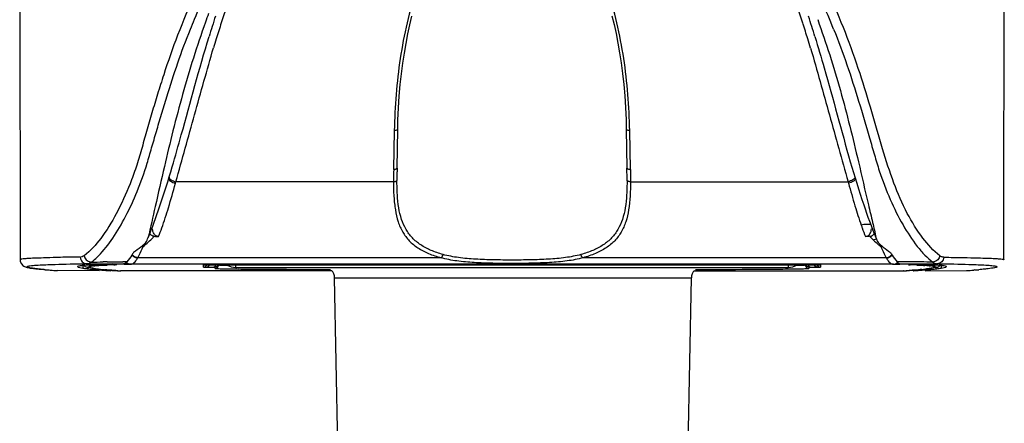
# Model space of a CAD drawing. Header units: millimetres. Extents: x 0 to 420, y 0 to 297.
# Tile 7 of 37: x 78 to 106, y 100 to 112. Entities that reach past the tile are written whole.
import ezdxf

# ---------------------------------------------------------------- set-up
doc = ezdxf.new("R2010")
doc.units = ezdxf.units.MM
doc.header["$LTSCALE"] = 23.1
doc.layers.add('00_COMPONENTS', color=7, linetype='CONTINUOUS')
doc.layers.add('20_ALL_FEATURES', color=7, linetype='CONTINUOUS')

msp = doc.modelspace()

# ---------------------------------------------------------------- linework, layer by layer
at = {"layer": '00_COMPONENTS', "color": 4}
for p, q in [((83.849, 104.482), (83.849, 104.56)), ((99.709, 104.56), (99.709, 104.482)), ((86.683, 104.188), (96.932, 104.188))]:
    msp.add_line(p, q, dxfattribs=at)
at = {"layer": '00_COMPONENTS', "color": 7}
for p, q in [((83.849, 104.482), (99.709, 104.482)), ((87.573, 57.463), (86.683, 104.188)), ((96.042, 57.463), (96.932, 104.188))]:
    msp.add_line(p, q, dxfattribs=at)
for centre, radius, start, end in [((83.849, 104.982), 0.5, 237.6818, 270), ((86.383, 104.182), 0.3, 1.0907, 45.5453), ((97.232, 104.182), 0.3, 134.4547, 178.9093), ((99.709, 104.982), 0.5, 270, 302.3185)]:
    msp.add_arc(centre, radius, start, end, dxfattribs=at)
at = {"layer": '20_ALL_FEATURES', "color": 7}
for p, q in [((77.635, 112.149), (77.646, 104.706)), ((105.912, 105.845), (105.922, 112.149)), ((88.476, 107.34), (88.496, 108.458)), ((95.061, 108.464), (95.061, 108.458)), ((95.061, 108.458), (95.081, 107.34)), ((105.911, 104.702), (105.912, 105.845)), ((105.91, 104.704), (105.91, 104.704)), ((79.915, 104.389), (78.722, 104.39)), ((79.305, 104.491), (79.366, 104.479)), ((79.366, 104.479), (79.446, 104.465)), ((79.446, 104.532), (79.446, 104.465)), ((79.502, 104.517), (79.512, 104.511)), ((79.565, 104.59), (79.8, 104.59)), ((79.576, 104.446), (79.596, 104.443)), ((79.708, 104.46), (79.577, 104.486)), ((79.71, 104.46), (79.708, 104.46)), ((79.8, 104.59), (80.153, 104.589)), ((79.858, 104.438), (79.872, 104.437)), ((79.872, 104.437), (79.926, 104.431)), ((79.926, 104.431), (79.988, 104.424)), ((80.153, 104.589), (80.271, 104.589)), ((80.271, 104.589), (80.623, 104.588)), ((80.528, 104.381), (80.542, 104.381)), ((80.541, 104.381), (80.541, 104.381)), ((86.607, 104.381), (80.543, 104.381)), ((80.637, 104.575), (80.654, 104.575)), ((80.677, 104.575), (80.694, 104.575)), ((80.694, 104.575), (80.707, 104.575)), ((80.707, 104.575), (80.719, 104.575)), ((80.719, 104.575), (80.731, 104.575)), ((80.773, 104.576), (80.821, 104.577)), ((82.931, 104.558), (82.933, 104.558)), ((82.933, 104.558), (82.938, 104.558)), ((82.938, 104.558), (82.948, 104.558)), ((82.948, 104.558), (82.969, 104.558)), ((82.969, 104.558), (83.067, 104.559)), ((83.005, 104.493), (83.193, 104.491)), ((83.067, 104.559), (100.037, 104.56)), ((83.348, 104.548), (83.348, 104.56)), ((86.232, 104.424), (86.487, 104.423)), ((86.487, 104.423), (86.527, 104.423)), ((86.527, 104.423), (86.562, 104.423)), ((97.008, 104.381), (103.015, 104.381)), ((100.037, 104.56), (100.432, 104.56)), ((100.21, 104.548), (100.209, 104.56)), ((100.364, 104.491), (100.552, 104.493)), ((100.432, 104.56), (100.557, 104.559)), ((100.557, 104.559), (100.596, 104.558)), ((100.596, 104.558), (100.611, 104.558)), ((100.611, 104.558), (100.619, 104.558)), ((100.619, 104.558), (100.623, 104.558)), ((100.628, 104.558), (100.629, 104.558)), ((102.736, 104.577), (102.735, 104.577)), ((102.736, 104.577), (102.784, 104.576)), ((102.794, 104.576), (102.85, 104.575)), ((102.85, 104.575), (102.879, 104.575)), ((102.904, 104.575), (102.92, 104.575)), ((102.934, 104.588), (103.052, 104.588)), ((103.015, 104.381), (103.029, 104.381)), ((103.052, 104.588), (103.286, 104.589)), ((103.286, 104.589), (103.404, 104.589)), ((103.404, 104.589), (103.875, 104.59)), ((103.503, 104.418), (103.569, 104.424)), ((103.569, 104.424), (103.632, 104.431)), ((103.632, 104.431), (103.685, 104.437)), ((103.647, 104.389), (104.835, 104.39)), ((103.685, 104.437), (103.719, 104.441)), ((103.685, 104.437), (103.685, 104.437)), ((103.719, 104.441), (103.738, 104.443)), ((103.814, 104.454), (103.833, 104.457)), ((103.833, 104.457), (103.847, 104.46)), ((103.848, 104.46), (103.85, 104.46)), ((103.98, 104.486), (103.85, 104.461)), ((103.875, 104.59), (103.992, 104.59)), ((104.097, 104.463), (104.111, 104.465)), ((104.111, 104.532), (104.111, 104.465)), ((104.111, 104.465), (104.191, 104.479)), ((104.191, 104.479), (104.252, 104.491))]:
    msp.add_line(p, q, dxfattribs=at)
at = {"layer": '20_ALL_FEATURES', "color": 4}
for p, q in [((88.396, 108.419), (88.376, 107.303)), ((95.181, 107.303), (95.161, 108.419)), ((88.374, 106.948), (82.122, 106.948)), ((95.183, 106.948), (101.435, 106.948)), ((89.739, 104.761), (81.028, 104.761)), ((102.529, 104.761), (93.818, 104.761)), ((78.514, 104.406), (78.506, 104.406)), ((78.709, 104.39), (78.722, 104.39)), ((79.398, 104.588), (79.505, 104.59)), ((79.505, 104.59), (79.565, 104.591)), ((79.595, 104.443), (79.595, 104.486)), ((79.746, 104.457), (79.615, 104.482)), ((79.76, 104.454), (79.746, 104.457)), ((79.895, 104.435), (79.872, 104.437)), ((80.363, 104.559), (80.372, 104.559)), ((80.381, 104.56), (80.381, 104.561)), ((80.54, 104.381), (80.528, 104.382)), ((80.541, 104.381), (80.543, 104.381)), ((80.542, 104.381), (80.541, 104.381)), ((80.654, 104.575), (80.664, 104.575)), ((80.664, 104.575), (80.677, 104.575)), ((80.822, 104.577), (80.821, 104.577)), ((102.735, 104.577), (80.822, 104.577)), ((82.92, 104.494), (82.92, 104.557)), ((82.987, 104.493), (83.005, 104.493)), ((83.249, 104.453), (83.249, 104.49)), ((83.52, 104.56), (83.51, 104.56)), ((83.631, 104.533), (83.624, 104.533)), ((97.055, 104.423), (97.234, 104.424)), ((97.234, 104.424), (97.32, 104.424)), ((99.933, 104.533), (99.927, 104.533)), ((100.308, 104.49), (100.308, 104.453)), ((100.552, 104.493), (100.611, 104.494)), ((100.637, 104.557), (100.637, 104.494)), ((102.879, 104.575), (102.893, 104.575)), ((102.893, 104.575), (102.904, 104.575)), ((103.015, 104.381), (103.016, 104.381)), ((103.03, 104.382), (103.016, 104.381)), ((103.016, 104.381), (103.016, 104.381)), ((103.029, 104.381), (103.03, 104.381)), ((103.174, 104.562), (103.176, 104.561)), ((103.176, 104.561), (103.176, 104.56)), ((103.176, 104.56), (103.183, 104.56)), ((103.185, 104.559), (103.194, 104.559)), ((103.682, 104.438), (103.662, 104.435)), ((103.662, 104.435), (103.685, 104.437)), ((103.7, 104.44), (103.682, 104.438)), ((103.942, 104.482), (103.811, 104.457)), ((103.961, 104.443), (103.961, 104.486)), ((103.992, 104.591), (104.052, 104.59)), ((104.052, 104.59), (104.159, 104.588)), ((105.079, 104.409), (105.043, 104.406))]:
    msp.add_line(p, q, dxfattribs=at)
at = {"layer": '20_ALL_FEATURES', "color": 7}
for points in [[(88.496, 108.458), (88.502, 108.715), (88.518, 109.07), (88.541, 109.412), (88.57, 109.739), (88.604, 110.051), (88.643, 110.354), (88.687, 110.646), (88.736, 110.927), (88.788, 111.198), (88.845, 111.46), (88.905, 111.712)], [(94.65, 111.72), (94.71, 111.469), (94.767, 111.207), (94.82, 110.936), (94.868, 110.655), (94.913, 110.363), (94.952, 110.06), (94.987, 109.748), (95.016, 109.421), (95.038, 109.08), (95.054, 108.725), (95.061, 108.464)], [(77.647, 104.707), (77.651, 104.656), (77.683, 104.584), (77.724, 104.539), (77.756, 104.517), (77.778, 104.506), (77.8, 104.497), (77.824, 104.489), (77.847, 104.483), (77.873, 104.477), (77.903, 104.471), (77.939, 104.465), (77.983, 104.458), (78.036, 104.451), (78.101, 104.443), (78.194, 104.433), (78.328, 104.42), (78.506, 104.406), (78.708, 104.391)], [(79.476, 104.539), (79.485, 104.53), (79.502, 104.517)], [(79.71, 104.46), (79.725, 104.457), (79.743, 104.454)], [(79.743, 104.454), (79.762, 104.451), (79.781, 104.448), (79.8, 104.446)], [(79.8, 104.446), (79.819, 104.443), (79.838, 104.441), (79.858, 104.438)], [(79.988, 104.424), (80.055, 104.418), (80.125, 104.411), (80.2, 104.405), (80.279, 104.399), (80.447, 104.387)], [(82.929, 104.558), (82.928, 104.558), (82.928, 104.558), (82.928, 104.558), (82.929, 104.558), (82.93, 104.558)], [(100.623, 104.558), (100.627, 104.558), (100.627, 104.558)], [(103.111, 104.387), (103.197, 104.393), (103.358, 104.405)], [(103.358, 104.405), (103.432, 104.412), (103.503, 104.418)], [(103.738, 104.443), (103.757, 104.446), (103.776, 104.449), (103.795, 104.451), (103.814, 104.454)], [(104.045, 104.511), (104.055, 104.517), (104.072, 104.53), (104.081, 104.539)]]:
    msp.add_lwpolyline(points, dxfattribs=at)
at = {"layer": '20_ALL_FEATURES', "color": 4}
for centre, radius, start, end in [((106.815, 103.957), 24.579, 160.366, 162.0866), ((76.624, 103.925), 24.701, 17.865, 19.573), ((110.683, 101.675), 29.414, 159.8952, 160.4204), ((109.887, 102.953), 27.811, 162.0643, 162.5629), ((72.823, 102.686), 28.698, 17.412, 17.891), ((111.736, 102.372), 29.749, 162.5629, 163.0289), ((70.481, 101.951), 31.153, 16.9919, 17.4123), ((115.784, 101.14), 33.98, 163.0342, 163.4873), ((66.157, 100.633), 35.674, 16.534, 16.9873), ((104.708, 106.819), 16.336, 178.3039, 179.5494), ((105.321, 107.049), 16.847, 179.4547, 180.2101), ((78.234, 107.049), 16.849, 359.7898, 0.5446), ((64.434, 111.54), 18.274, 345.298, 345.4447), ((118.933, 111.49), 18.077, 194.5541, 194.7025), ((70.474, 109.615), 11.933, 339.1767, 340.4403), ((113.784, 109.86), 12.676, 199.1572, 199.5439), ((110.886, 108.806), 9.592, 199.4054, 200.9774), ((78.624, 108.163), 4.004, 309.7795, 315.2291), ((78.404, 108.389), 4.32, 315.162, 315.7922), ((105.017, 108.252), 4.126, 224.1662, 226.0649), ((102.155, 105.483), 0.203, 269.6835, 275.0659), ((104.978, 108.211), 4.07, 226.064, 229.2562), ((104.865, 108.083), 3.899, 229.278, 229.7545), ((104.828, 108.04), 3.842, 229.7545, 230.2382), ((79.371, 104.938), 0.161, 271.0466, 275.5488), ((80.236, 105.196), 0.903, 330.2707, 331.2108), ((103.321, 105.196), 0.903, 208.8101, 209.7503), ((104.234, 105.042), 0.277, 233.4999, 236.6602), ((79.819, 121.402), 17.046, 265.1286, 265.4886), ((80.725, 133.185), 28.864, 265.6073, 266.0217), ((79.616, 104.683), 0.201, 258.8971, 269.9771), ((79.832, 103.522), 1.008, 97.6339, 98.3213), ((79.873, 103.211), 1.321, 96.7033, 97.6217), ((79.746, 104.657), 0.2, 259.4748, 270.0238), ((79.95, 102.561), 1.976, 95.5505, 96.7157), ((80.081, 106.325), 1.898, 260.2399, 261.6098), ((80.218, 107.259), 2.842, 261.6398, 262.6984), ((80.341, 108.224), 3.815, 262.6998, 263.287), ((80.634, 110.858), 6.465, 263.4411, 263.9266), ((80.803, 112.455), 8.071, 263.9336, 264.3528), ((80.984, 114.301), 9.926, 264.3586, 264.7242), ((80.117, 83.248), 21.392, 89.9192, 90.2154), ((80.208, 148.742), 44.102, 269.9205, 270.5068), ((80.89, 86.066), 18.501, 91.9756, 92.284), ((81.116, 79.598), 24.973, 91.7277, 91.9837), ((80.364, 104.754), 0.195, 241.422, 269.9157), ((80.373, 104.755), 0.195, 241.5629, 269.9138), ((82.294, 130.994), 26.67, 266.0383, 266.2003), ((80.914, 71.798), 32.845, 90.3432, 90.5501), ((80.773, 104.769), 0.193, 261.8349, 267.1551), ((80.728, 106.457), 1.882, 271.0877, 271.3688), ((80.773, 104.765), 0.189, 267.1595, 269.9356), ((82.919, 104.594), 0.1, 270.0016, 340.5622), ((82.92, 104.657), 0.0994, 270.0133, 274.8763), ((82.991, 101.899), 2.66, 90.8755, 91.059), ((83.005, 104.567), 0.0744, 270.2363, 280.911), ((83.506, 10.701), 93.86, 89.99748, 90.26342), ((84.703, 178.284), 73.851, 269.19268, 269.40298), ((98.588, 200.897), 96.465, 270.57907, 270.74622), ((100.087, 27.086), 77.475, 89.70806, 90.03726), ((100.638, 104.594), 0.1, 198.0131, 269.9823), ((102.784, 104.769), 0.193, 270.1022, 301.285), ((102.829, 106.46), 1.885, 268.6316, 268.9135), ((101.263, 130.992), 26.669, 273.7999, 273.9617), ((103.197, 104.855), 0.296, 267.3238, 267.6431), ((103.185, 104.755), 0.195, 270.0844, 298.4392), ((103.194, 104.754), 0.195, 270.0853, 298.6147), ((102.4, 78.329), 26.242, 88.0229, 88.2661), ((102.631, 85.092), 19.476, 87.7246, 88.0173), ((102.784, 112.173), 7.787, 275.6395, 276.074), ((102.95, 110.615), 6.221, 276.0638, 276.5684), ((103.263, 98.521), 6.031, 85.8517, 86.4225), ((103.547, 105.895), 1.462, 279.2899, 280.3842), ((103.588, 102.383), 2.156, 83.3325, 84.4026), ((103.811, 104.657), 0.2, 269.9754, 280.5237), ((103.941, 104.683), 0.201, 270.0217, 281.0809), ((102.986, 131.079), 26.753, 273.962, 274.409), ((103.739, 121.4), 17.044, 274.5117, 274.8713)]:
    msp.add_arc(centre, radius, start, end, dxfattribs=at)
at = {"layer": '20_ALL_FEATURES', "color": 7}
for centre, radius, start, end in [((83.114, 104.199), 19.275, 21.7349, 24.2484), ((111.256, 102.679), 29.417, 162.1192, 163.3264), ((71.878, 102.536), 29.863, 16.7042, 17.8828), ((105.311, 107.049), 16.837, 179.008, 179.4547), ((78.247, 107.049), 16.836, 0.5446, 0.992), ((73.474, 108.621), 8.508, 336.2575, 337.3285), ((110.207, 108.676), 8.644, 202.6887, 203.7421), ((81.226, 105.31), 0.228, 249.9037, 259.8593), ((78.742, 107.972), 3.75, 310.6342, 312.2271), ((104.796, 107.951), 3.721, 227.7746, 229.4067), ((79.653, 102.456), 2.09, 95.6179, 96.7148), ((79.615, 104.68), 0.198, 238.6391, 258.9334), ((80.403, 111.461), 7.064, 263.4363, 263.8817), ((80.657, 113.92), 9.536, 263.9446, 265.0881), ((81.037, 118.281), 13.913, 265.0655, 265.3647), ((81.491, 123.951), 19.602, 265.3814, 265.8444), ((81.797, 128.14), 23.801, 265.8409, 266.047), ((82.032, 131.547), 27.217, 266.0467, 266.2361), ((80.684, 109.595), 5.02, 270.5358, 270.8381), ((80.73, 106.331), 1.755, 270.8833, 271.0935), ((102.715, 83.628), 21.014, 89.4015, 89.6592), ((101.509, 131.784), 27.454, 273.7637, 273.9515), ((101.765, 128.089), 23.75, 273.9512, 274.1578), ((103.472, 87.897), 16.743, 89.8287, 90.2165), ((102.697, 78.047), 26.533, 88.057, 88.3173), ((102.09, 123.631), 19.281, 274.1541, 274.6245), ((102.52, 118.27), 13.903, 274.6416, 274.9407), ((102.886, 114.079), 9.696, 274.9188, 276.044), ((103.168, 111.341), 6.943, 276.1091, 276.5626), ((103.942, 104.683), 0.201, 281.0809, 285.3193), ((103.943, 104.679), 0.196, 285.3073, 293.1131), ((103.941, 104.683), 0.201, 293.1809, 301.3406)]:
    msp.add_arc(centre, radius, start, end, dxfattribs=at)
at = {"layer": '20_ALL_FEATURES', "color": 4}
for points, knots in [([(95.161, 108.419), (95.152, 108.766), (95.121, 109.459), (95.001, 110.494), (94.806, 111.52), (94.525, 112.53), (94.204, 113.348), (93.877, 113.973), (93.589, 114.424), (93.246, 114.842), (92.907, 115.149), (92.593, 115.344), (92.337, 115.462), (92.064, 115.54), (91.778, 115.565), (91.494, 115.538), (91.13, 115.438), (90.801, 115.254), (90.513, 115.024), (90.252, 114.773), (89.969, 114.423), (89.68, 113.973), (89.353, 113.348), (89.032, 112.53), (88.752, 111.52), (88.555, 110.494), (88.437, 109.459), (88.407, 108.765), (88.396, 108.419)], [0, 0, 0, 0, 0.061202, 0.122456, 0.183822, 0.245382, 0.307277, 0.338453, 0.369846, 0.401548, 0.433692, 0.450035, 0.466568, 0.483236, 0.500024, 0.516812, 0.53349, 0.566265, 0.58244, 0.598467, 0.630162, 0.661553, 0.692729, 0.754623, 0.816183, 0.877548, 0.938799, 1, 1, 1, 1]), ([(82.672, 112.347), (82.492, 111.959), (82.17, 111.191), (81.833, 110.223), (81.597, 109.472), (81.434, 108.929), (81.276, 108.397), (81.136, 107.874), (80.986, 107.37), (80.759, 106.748), (80.442, 106.05), (80.012, 105.345), (79.669, 104.961), (79.488, 104.819)], [0, 0, 0, 0, 0.155562, 0.302348, 0.372842, 0.441592, 0.508742, 0.574497, 0.638487, 0.700114, 0.815198, 0.916362, 1, 1, 1, 1]), ([(82.54, 111.335), (82.578, 111.43), (82.735, 111.816), (82.905, 112.197), (83.041, 112.48)], [0, 0, 0, 0, 0.244766, 1, 1, 1, 1]), ([(104.069, 104.819), (103.886, 104.962), (103.536, 105.349), (103.098, 106.059), (102.725, 106.93), (102.415, 107.915), (102.115, 108.972), (101.654, 110.492), (101.218, 111.636), (100.864, 112.392)], [0, 0, 0, 0, 0.084269, 0.186, 0.300812, 0.425784, 0.558836, 0.698107, 1, 1, 1, 1]), ([(82.97, 111.532), (82.727, 110.85), (82.406, 109.812), (82.036, 108.424), (81.873, 107.731), (81.794, 107.388)], [0, 0, 0, 0, 0.504172, 0.755122, 1, 1, 1, 1]), ([(100.56, 111.608), (100.803, 110.936), (101.233, 109.582), (101.57, 108.204), (101.731, 107.518)], [0, 0, 0, 0, 0.503162, 1, 1, 1, 1]), ([(79.895, 104.815), (80.05, 104.969), (80.334, 105.337), (80.7, 105.963), (81.03, 106.685), (81.264, 107.349), (81.428, 107.93), (81.565, 108.4), (81.709, 108.89), (81.909, 109.548), (82.171, 110.369), (82.411, 111.014), (82.54, 111.335)], [0, 0, 0, 0, 0.092428, 0.195389, 0.306889, 0.427839, 0.492943, 0.562385, 0.635196, 0.708868, 0.853461, 1, 1, 1, 1]), ([(82.122, 106.948), (82.302, 107.589), (82.572, 108.552), (82.929, 109.837), (83.11, 110.478), (83.205, 110.798)], [0, 0, 0, 0, 0.500104, 0.750108, 1, 1, 1, 1]), ([(100.356, 110.785), (100.45, 110.467), (100.631, 109.828), (100.986, 108.547), (101.255, 107.587), (101.435, 106.948)], [0, 0, 0, 0, 0.249894, 0.499905, 1, 1, 1, 1]), ([(88.496, 108.458), (88.496, 108.451), (88.483, 108.436), (88.457, 108.426), (88.427, 108.42), (88.406, 108.419), (88.396, 108.419)], [0, 0, 0, 0, 0.191053, 0.452955, 0.727519, 1, 1, 1, 1]), ([(95.161, 108.419), (95.151, 108.419), (95.13, 108.42), (95.1, 108.426), (95.074, 108.436), (95.061, 108.451), (95.061, 108.458)], [0, 0, 0, 0, 0.272481, 0.547045, 0.808947, 1, 1, 1, 1]), ([(101.731, 107.518), (101.827, 107.107), (101.958, 106.524), (102.134, 105.801), (102.206, 105.486), (102.232, 105.342)], [0, 0, 0, 0, 0.566866, 0.802341, 1, 1, 1, 1]), ([(81.794, 107.388), (81.704, 107.004), (81.548, 106.322), (81.394, 105.639), (81.325, 105.342)], [0, 0, 0, 0, 0.564381, 1, 1, 1, 1]), ([(88.376, 107.303), (88.389, 107.303), (88.413, 107.304), (88.445, 107.311), (88.468, 107.323), (88.476, 107.336), (88.476, 107.342)], [0, 0, 0, 0, 0.323842, 0.62714, 0.852014, 1, 1, 1, 1]), ([(95.081, 107.342), (95.081, 107.336), (95.089, 107.323), (95.113, 107.311), (95.144, 107.304), (95.168, 107.303), (95.181, 107.303)], [0, 0, 0, 0, 0.147986, 0.37286, 0.676158, 1, 1, 1, 1]), ([(95.181, 107.303), (95.181, 107.273), (95.183, 107.199), (95.182, 107.081), (95.183, 106.992), (95.183, 106.948)], [0, 0, 0, 0, 0.25001, 0.625001, 1, 1, 1, 1]), ([(81.915, 107.03), (81.915, 107.018), (81.931, 106.989), (81.975, 106.954), (82.037, 106.923), (82.085, 106.908), (82.11, 106.902)], [0, 0, 0, 0, 0.14591, 0.380244, 0.686068, 1, 1, 1, 1]), ([(81.928, 107.075), (81.928, 107.063), (81.944, 107.033), (81.988, 106.999), (82.05, 106.968), (82.097, 106.953), (82.122, 106.948)], [0, 0, 0, 0, 0.149058, 0.386263, 0.691067, 1, 1, 1, 1]), ([(88.374, 106.948), (88.371, 106.805), (88.377, 106.596), (88.401, 106.326), (88.433, 106.082), (88.496, 105.801), (88.628, 105.498), (88.82, 105.24), (89.074, 105.031), (89.387, 104.871), (89.617, 104.795), (89.739, 104.761)], [0, 0, 0, 0, 0.150164, 0.219985, 0.28621, 0.409043, 0.522541, 0.632113, 0.744755, 0.866565, 1, 1, 1, 1]), ([(88.374, 106.948), (88.387, 106.948), (88.411, 106.95), (88.446, 106.958), (88.472, 106.973), (88.474, 106.987)], [0, 0, 0, 0, 0.35641, 0.628088, 1, 1, 1, 1]), ([(89.798, 104.853), (89.68, 104.886), (89.458, 104.961), (89.156, 105.119), (88.909, 105.323), (88.721, 105.574), (88.593, 105.871), (88.516, 106.208), (88.48, 106.585), (88.474, 106.849), (88.474, 106.987)], [0, 0, 0, 0, 0.132561, 0.253717, 0.366579, 0.476711, 0.590677, 0.713996, 0.850044, 1, 1, 1, 1]), ([(95.083, 106.987), (95.083, 106.849), (95.077, 106.585), (95.041, 106.208), (94.964, 105.871), (94.836, 105.574), (94.648, 105.323), (94.401, 105.119), (94.099, 104.961), (93.877, 104.886), (93.759, 104.853)], [0, 0, 0, 0, 0.149944, 0.286004, 0.409338, 0.5233, 0.633414, 0.746255, 0.867403, 1, 1, 1, 1]), ([(95.183, 106.948), (95.182, 106.677), (95.171, 106.286), (95.06, 105.802), (94.929, 105.498), (94.737, 105.24), (94.481, 105.032), (94.17, 104.871), (93.94, 104.794), (93.818, 104.761)], [0, 0, 0, 0, 0.285993, 0.409006, 0.522508, 0.632189, 0.745027, 0.866704, 1, 1, 1, 1]), ([(95.183, 106.948), (95.171, 106.948), (95.147, 106.95), (95.116, 106.957), (95.093, 106.969), (95.084, 106.981), (95.083, 106.987)], [0, 0, 0, 0, 0.321222, 0.622749, 0.849757, 1, 1, 1, 1]), ([(101.629, 107.075), (101.629, 107.063), (101.613, 107.033), (101.569, 106.999), (101.507, 106.968), (101.46, 106.953), (101.435, 106.948)], [0, 0, 0, 0, 0.149194, 0.386533, 0.691298, 1, 1, 1, 1]), ([(101.642, 107.03), (101.642, 107.018), (101.626, 106.988), (101.581, 106.954), (101.519, 106.923), (101.472, 106.908), (101.447, 106.902)], [0, 0, 0, 0, 0.149105, 0.386623, 0.691568, 1, 1, 1, 1]), ([(81.718, 105.619), (81.787, 105.811), (81.926, 106.237), (82.048, 106.667), (82.11, 106.902)], [0, 0, 0, 0, 0.456116, 1, 1, 1, 1]), ([(101.447, 106.902), (101.505, 106.684), (101.619, 106.281), (101.747, 105.882), (101.811, 105.7)], [0, 0, 0, 0, 0.540147, 1, 1, 1, 1]), ([(102.071, 105.719), (102.069, 105.72), (102.062, 105.72), (102.044, 105.719), (102.01, 105.719), (101.954, 105.72), (101.911, 105.718), (101.885, 105.719)], [0, 0, 0, 0, 0.041632, 0.104615, 0.29731, 0.592394, 1, 1, 1, 1]), ([(81.028, 104.761), (81.042, 104.785), (81.099, 104.891), (81.149, 105), (81.186, 105.086)], [0, 0, 0, 0, 0.227484, 1, 1, 1, 1]), ([(102.371, 105.086), (102.384, 105.056), (102.433, 104.946), (102.486, 104.837), (102.529, 104.761)], [0, 0, 0, 0, 0.273167, 1, 1, 1, 1]), ([(79.374, 104.776), (79.184, 104.78), (78.858, 104.777), (78.435, 104.757), (78.136, 104.749), (77.929, 104.742), (77.794, 104.733), (77.716, 104.724), (77.677, 104.717), (77.66, 104.714), (77.651, 104.711), (77.646, 104.709), (77.646, 104.707)], [0, 0, 0, 0, 0.32874, 0.565589, 0.732961, 0.847616, 0.923076, 0.968765, 0.98294, 0.992354, 0.997762, 1, 1, 1, 1]), ([(79.375, 104.776), (79.377, 104.729), (79.409, 104.658), (79.489, 104.601), (79.539, 104.591), (79.565, 104.591)], [0, 0, 0, 0, 0.490399, 0.729251, 1, 1, 1, 1]), ([(79.488, 104.819), (79.48, 104.813), (79.449, 104.793), (79.413, 104.78), (79.387, 104.777)], [0, 0, 0, 0, 0.272202, 1, 1, 1, 1]), ([(79.691, 104.637), (79.708, 104.65), (79.78, 104.705), (79.846, 104.766), (79.895, 104.815)], [0, 0, 0, 0, 0.240266, 1, 1, 1, 1]), ([(80.826, 104.577), (80.843, 104.578), (80.879, 104.587), (80.929, 104.623), (80.978, 104.678), (81.006, 104.723), (81.021, 104.748)], [0, 0, 0, 0, 0.189008, 0.407298, 0.674356, 1, 1, 1, 1]), ([(81.021, 104.748), (80.99, 104.75), (80.928, 104.768), (80.879, 104.812), (80.86, 104.839)], [0, 0, 0, 0, 0.482074, 1, 1, 1, 1]), ([(81.028, 104.761), (80.998, 104.763), (80.935, 104.781), (80.886, 104.825), (80.868, 104.852)], [0, 0, 0, 0, 0.48224, 1, 1, 1, 1]), ([(89.739, 104.761), (89.754, 104.767), (89.781, 104.797), (89.794, 104.833), (89.798, 104.853)], [0, 0, 0, 0, 0.435865, 1, 1, 1, 1]), ([(93.759, 104.853), (93.613, 104.813), (93.303, 104.756), (92.817, 104.715), (92.304, 104.698), (91.778, 104.693), (91.252, 104.698), (90.739, 104.715), (90.254, 104.756), (89.944, 104.813), (89.798, 104.853)], [0, 0, 0, 0, 0.113781, 0.236946, 0.366827, 0.500128, 0.633398, 0.763195, 0.886264, 1, 1, 1, 1]), ([(93.818, 104.761), (93.803, 104.767), (93.776, 104.796), (93.763, 104.832), (93.759, 104.853)], [0, 0, 0, 0, 0.430129, 1, 1, 1, 1]), ([(102.529, 104.761), (102.559, 104.763), (102.622, 104.781), (102.671, 104.825), (102.689, 104.852)], [0, 0, 0, 0, 0.48233, 1, 1, 1, 1]), ([(102.536, 104.748), (102.568, 104.75), (102.631, 104.769), (102.679, 104.813), (102.697, 104.839)], [0, 0, 0, 0, 0.499828, 1, 1, 1, 1]), ([(102.536, 104.748), (102.551, 104.723), (102.58, 104.678), (102.628, 104.623), (102.678, 104.587), (102.714, 104.578), (102.731, 104.577)], [0, 0, 0, 0, 0.325658, 0.592724, 0.81101, 1, 1, 1, 1]), ([(104.069, 104.819), (104.064, 104.776), (104.02, 104.694), (103.94, 104.648), (103.898, 104.64)], [0, 0, 0, 0, 0.501461, 1, 1, 1, 1]), ([(104.183, 104.776), (104.18, 104.728), (104.138, 104.631), (104.039, 104.59), (103.992, 104.59)], [0, 0, 0, 0, 0.508127, 1, 1, 1, 1]), ([(104.183, 104.776), (104.175, 104.776), (104.139, 104.78), (104.105, 104.795), (104.082, 104.81)], [0, 0, 0, 0, 0.237276, 1, 1, 1, 1]), ([(78.15, 104.439), (78.124, 104.441), (78.075, 104.447), (78.008, 104.456), (77.952, 104.465), (77.908, 104.473), (77.876, 104.483), (77.855, 104.489), (77.842, 104.503), (77.851, 104.509), (77.855, 104.511)], [0, 0, 0, 0, 0.241225, 0.448922, 0.622051, 0.759776, 0.861897, 0.928397, 0.962158, 1, 1, 1, 1]), ([(77.855, 104.511), (77.862, 104.516), (77.887, 104.523), (77.971, 104.537), (78.049, 104.543), (78.11, 104.547)], [0, 0, 0, 0, 0.103755, 0.288777, 1, 1, 1, 1]), ([(78.11, 104.547), (78.257, 104.557), (78.686, 104.574), (79.116, 104.583), (79.398, 104.588)], [0, 0, 0, 0, 0.343161, 1, 1, 1, 1]), ([(78.371, 104.417), (78.351, 104.419), (78.277, 104.426), (78.204, 104.433), (78.15, 104.439)], [0, 0, 0, 0, 0.272172, 1, 1, 1, 1]), ([(79.565, 104.59), (79.575, 104.59), (79.621, 104.595), (79.663, 104.617), (79.691, 104.637)], [0, 0, 0, 0, 0.234006, 1, 1, 1, 1]), ([(79.615, 104.482), (79.612, 104.484), (79.608, 104.487), (79.606, 104.493), (79.608, 104.497), (79.612, 104.5), (79.622, 104.506), (79.632, 104.509), (79.639, 104.51)], [0, 0, 0, 0, 0.200947, 0.270571, 0.341552, 0.437793, 0.573814, 1, 1, 1, 1]), ([(79.639, 104.51), (79.642, 104.511), (79.658, 104.515), (79.673, 104.517), (79.686, 104.519)], [0, 0, 0, 0, 0.202413, 1, 1, 1, 1]), ([(79.759, 104.528), (79.782, 104.53), (79.913, 104.541), (80.044, 104.548), (80.152, 104.552)], [0, 0, 0, 0, 0.174431, 1, 1, 1, 1]), ([(80.451, 104.387), (80.416, 104.389), (80.29, 104.399), (80.163, 104.409), (80.071, 104.417)], [0, 0, 0, 0, 0.27656, 1, 1, 1, 1]), ([(80.381, 104.56), (80.373, 104.56), (80.341, 104.562), (80.309, 104.572), (80.288, 104.583)], [0, 0, 0, 0, 0.237726, 1, 1, 1, 1]), ([(80.381, 104.561), (80.374, 104.561), (80.342, 104.562), (80.31, 104.572), (80.289, 104.583)], [0, 0, 0, 0, 0.237771, 1, 1, 1, 1]), ([(80.372, 104.559), (80.373, 104.56), (80.376, 104.56), (80.379, 104.56), (80.381, 104.56)], [0, 0, 0, 0, 0.402491, 1, 1, 1, 1]), ([(80.381, 104.561), (80.383, 104.562), (80.388, 104.564), (80.398, 104.566), (80.412, 104.569), (80.423, 104.57), (80.43, 104.571)], [0, 0, 0, 0, 0.116164, 0.326223, 0.623925, 1, 1, 1, 1]), ([(80.664, 104.575), (80.66, 104.575), (80.643, 104.576), (80.627, 104.582), (80.615, 104.588)], [0, 0, 0, 0, 0.234592, 1, 1, 1, 1]), ([(80.764, 104.576), (80.756, 104.576), (80.723, 104.578), (80.691, 104.589), (80.67, 104.602)], [0, 0, 0, 0, 0.236138, 1, 1, 1, 1]), ([(80.673, 104.604), (80.679, 104.601), (80.702, 104.588), (80.727, 104.581), (80.746, 104.578)], [0, 0, 0, 0, 0.259737, 1, 1, 1, 1]), ([(80.826, 104.577), (80.803, 104.577), (80.757, 104.586), (80.717, 104.61), (80.7, 104.625)], [0, 0, 0, 0, 0.498304, 1, 1, 1, 1]), ([(82.92, 104.494), (82.919, 104.494), (82.923, 104.494), (82.924, 104.494), (82.931, 104.494), (82.941, 104.494), (82.961, 104.493), (82.978, 104.493), (82.987, 104.493)], [0, 0, 0, 0, 0.01458, 0.064409, 0.146509, 0.258518, 0.571259, 1, 1, 1, 1]), ([(82.942, 104.558), (82.936, 104.558), (82.929, 104.557), (82.922, 104.558), (82.92, 104.557)], [0, 0, 0, 0, 0.726892, 1, 1, 1, 1]), ([(83.075, 104.559), (83.061, 104.559), (83.02, 104.559), (82.979, 104.559), (82.95, 104.558)], [0, 0, 0, 0, 0.316253, 1, 1, 1, 1]), ([(83.068, 104.525), (83.065, 104.522), (83.052, 104.507), (83.034, 104.497), (83.019, 104.494)], [0, 0, 0, 0, 0.237706, 1, 1, 1, 1]), ([(83.086, 104.559), (83.085, 104.556), (83.08, 104.544), (83.074, 104.533), (83.068, 104.525)], [0, 0, 0, 0, 0.270776, 1, 1, 1, 1]), ([(83.193, 104.491), (83.21, 104.491), (83.249, 104.507), (83.269, 104.541), (83.274, 104.56)], [0, 0, 0, 0, 0.47762, 1, 1, 1, 1]), ([(83.193, 104.491), (83.201, 104.491), (83.212, 104.491), (83.226, 104.491), (83.235, 104.491), (83.241, 104.491), (83.246, 104.491), (83.248, 104.49), (83.25, 104.491), (83.25, 104.49)], [0, 0, 0, 0, 0.431429, 0.6036, 0.745449, 0.856424, 0.936019, 0.983919, 1, 1, 1, 1]), ([(83.248, 104.453), (83.272, 104.453), (83.324, 104.473), (83.346, 104.524), (83.347, 104.548)], [0, 0, 0, 0, 0.500011, 1, 1, 1, 1]), ([(83.248, 104.453), (83.249, 104.453), (83.254, 104.452), (83.259, 104.451), (83.263, 104.451)], [0, 0, 0, 0, 0.31965, 1, 1, 1, 1]), ([(83.345, 104.56), (83.339, 104.54), (83.313, 104.504), (83.27, 104.49), (83.25, 104.49)], [0, 0, 0, 0, 0.500186, 1, 1, 1, 1]), ([(83.263, 104.451), (83.278, 104.45), (83.321, 104.448), (83.454, 104.444), (83.572, 104.442), (83.662, 104.441)], [0, 0, 0, 0, 0.117048, 0.32145, 1, 1, 1, 1]), ([(83.392, 104.542), (83.386, 104.542), (83.375, 104.543), (83.36, 104.544), (83.353, 104.546), (83.348, 104.547), (83.348, 104.548)], [0, 0, 0, 0, 0.43212, 0.741317, 0.928439, 1, 1, 1, 1]), ([(83.448, 104.539), (83.442, 104.539), (83.424, 104.54), (83.405, 104.541), (83.392, 104.542)], [0, 0, 0, 0, 0.287245, 1, 1, 1, 1]), ([(83.624, 104.533), (83.607, 104.533), (83.548, 104.535), (83.489, 104.537), (83.448, 104.539)], [0, 0, 0, 0, 0.296016, 1, 1, 1, 1]), ([(83.933, 104.438), (84.079, 104.436), (84.845, 104.43), (85.611, 104.426), (86.232, 104.424)], [0, 0, 0, 0, 0.189968, 1, 1, 1, 1]), ([(97.32, 104.424), (97.547, 104.425), (98.294, 104.428), (99.042, 104.432), (99.563, 104.437)], [0, 0, 0, 0, 0.30318, 1, 1, 1, 1]), ([(99.844, 104.44), (99.912, 104.441), (100.028, 104.443), (100.172, 104.446), (100.259, 104.45), (100.298, 104.451), (100.309, 104.453)], [0, 0, 0, 0, 0.438257, 0.747101, 0.925215, 1, 1, 1, 1]), ([(100.109, 104.539), (100.098, 104.539), (100.039, 104.536), (99.98, 104.535), (99.933, 104.533)], [0, 0, 0, 0, 0.203801, 1, 1, 1, 1]), ([(100.165, 104.542), (100.161, 104.542), (100.143, 104.541), (100.124, 104.54), (100.109, 104.539)], [0, 0, 0, 0, 0.212737, 1, 1, 1, 1]), ([(100.209, 104.548), (100.21, 104.547), (100.204, 104.546), (100.197, 104.545), (100.182, 104.543), (100.171, 104.542), (100.165, 104.542)], [0, 0, 0, 0, 0.070797, 0.257936, 0.567418, 1, 1, 1, 1]), ([(100.308, 104.49), (100.287, 104.49), (100.244, 104.504), (100.218, 104.54), (100.212, 104.56)], [0, 0, 0, 0, 0.499814, 1, 1, 1, 1]), ([(100.218, 104.514), (100.225, 104.497), (100.25, 104.466), (100.289, 104.453), (100.309, 104.453)], [0, 0, 0, 0, 0.473861, 1, 1, 1, 1]), ([(100.283, 104.56), (100.289, 104.541), (100.309, 104.507), (100.347, 104.491), (100.364, 104.491)], [0, 0, 0, 0, 0.522384, 1, 1, 1, 1]), ([(100.308, 104.49), (100.307, 104.491), (100.309, 104.49), (100.311, 104.491), (100.316, 104.491), (100.323, 104.491), (100.331, 104.491), (100.345, 104.491), (100.356, 104.491), (100.364, 104.491)], [0, 0, 0, 0, 0.016079, 0.063978, 0.143573, 0.254548, 0.396397, 0.568569, 1, 1, 1, 1]), ([(100.552, 104.493), (100.534, 104.493), (100.496, 104.508), (100.477, 104.542), (100.471, 104.559)], [0, 0, 0, 0, 0.498073, 1, 1, 1, 1]), ([(100.637, 104.557), (100.636, 104.558), (100.633, 104.558), (100.625, 104.558), (100.613, 104.558), (100.587, 104.559), (100.543, 104.559), (100.504, 104.559), (100.482, 104.559)], [0, 0, 0, 0, 0.019526, 0.067687, 0.146234, 0.256811, 0.571969, 1, 1, 1, 1]), ([(100.611, 104.494), (100.615, 104.494), (100.621, 104.494), (100.631, 104.494), (100.633, 104.494), (100.638, 104.494), (100.637, 104.494)], [0, 0, 0, 0, 0.430957, 0.746414, 0.940733, 1, 1, 1, 1]), ([(102.731, 104.577), (102.754, 104.577), (102.8, 104.586), (102.84, 104.61), (102.857, 104.625)], [0, 0, 0, 0, 0.498297, 1, 1, 1, 1]), ([(102.893, 104.575), (102.897, 104.575), (102.914, 104.576), (102.93, 104.582), (102.941, 104.588)], [0, 0, 0, 0, 0.234671, 1, 1, 1, 1]), ([(103.549, 104.423), (103.517, 104.42), (103.369, 104.406), (103.221, 104.395), (103.106, 104.387)], [0, 0, 0, 0, 0.217309, 1, 1, 1, 1]), ([(103.176, 104.56), (103.184, 104.56), (103.216, 104.562), (103.248, 104.572), (103.269, 104.583)], [0, 0, 0, 0, 0.238127, 1, 1, 1, 1]), ([(103.176, 104.561), (103.183, 104.561), (103.215, 104.562), (103.247, 104.572), (103.268, 104.583)], [0, 0, 0, 0, 0.237826, 1, 1, 1, 1]), ([(103.405, 104.552), (103.428, 104.551), (103.506, 104.548), (103.584, 104.544), (103.639, 104.54)], [0, 0, 0, 0, 0.293124, 1, 1, 1, 1]), ([(103.699, 104.536), (103.708, 104.536), (103.741, 104.533), (103.774, 104.53), (103.798, 104.528)], [0, 0, 0, 0, 0.277939, 1, 1, 1, 1]), ([(103.783, 104.452), (103.777, 104.451), (103.75, 104.447), (103.722, 104.443), (103.701, 104.44)], [0, 0, 0, 0, 0.227741, 1, 1, 1, 1]), ([(103.838, 104.524), (103.859, 104.521), (103.886, 104.517), (103.918, 104.511), (103.933, 104.506), (103.943, 104.502), (103.949, 104.497), (103.951, 104.491), (103.949, 104.488), (103.948, 104.487)], [0, 0, 0, 0, 0.495351, 0.661732, 0.783124, 0.86704, 0.92133, 0.958539, 1, 1, 1, 1]), ([(103.866, 104.637), (103.876, 104.63), (103.914, 104.605), (103.96, 104.591), (103.992, 104.59)], [0, 0, 0, 0, 0.274501, 1, 1, 1, 1]), ([(104.159, 104.588), (104.441, 104.583), (104.871, 104.574), (105.3, 104.557), (105.447, 104.547)], [0, 0, 0, 0, 0.656823, 1, 1, 1, 1]), ([(105.407, 104.439), (105.39, 104.437), (105.317, 104.429), (105.243, 104.422), (105.186, 104.417)], [0, 0, 0, 0, 0.22733, 1, 1, 1, 1]), ([(105.703, 104.492), (105.692, 104.485), (105.659, 104.476), (105.561, 104.456), (105.473, 104.446), (105.407, 104.439)], [0, 0, 0, 0, 0.126457, 0.336201, 1, 1, 1, 1]), ([(105.447, 104.547), (105.498, 104.543), (105.566, 104.538), (105.643, 104.528), (105.677, 104.521), (105.697, 104.514), (105.71, 104.508), (105.711, 104.497), (105.706, 104.494), (105.703, 104.492)], [0, 0, 0, 0, 0.540441, 0.709665, 0.826296, 0.899829, 0.940302, 0.964518, 1, 1, 1, 1])]:
    msp.add_open_spline(points, degree=3, knots=knots, dxfattribs=at)
at = {"layer": '20_ALL_FEATURES', "color": 7}
for points, knots in [([(101.019, 111.337), (101.155, 110.996), (101.41, 110.31), (101.74, 109.263), (101.996, 108.399), (102.187, 107.73), (102.364, 107.131), (102.624, 106.451), (102.987, 105.721), (103.329, 105.188), (103.628, 104.84), (103.786, 104.696), (103.866, 104.637)], [0, 0, 0, 0, 0.149514, 0.298153, 0.447555, 0.516793, 0.581585, 0.702156, 0.813104, 0.913734, 0.959147, 1, 1, 1, 1]), ([(82.017, 107.377), (82.107, 107.683), (82.458, 108.931), (82.789, 110.184), (83.076, 111.12)], [0, 0, 0, 0, 0.245501, 1, 1, 1, 1]), ([(100.481, 111.12), (100.573, 110.821), (100.924, 109.625), (101.24, 108.42), (101.497, 107.523)], [0, 0, 0, 0, 0.251135, 1, 1, 1, 1]), ([(101.497, 107.523), (101.616, 107.107), (101.842, 106.374), (102.103, 105.651), (102.232, 105.342)], [0, 0, 0, 0, 0.562818, 1, 1, 1, 1]), ([(81.325, 105.342), (81.446, 105.632), (81.692, 106.306), (81.904, 106.991), (82.017, 107.377)], [0, 0, 0, 0, 0.438186, 1, 1, 1, 1]), ([(81.627, 105.372), (81.602, 105.373), (81.55, 105.388), (81.492, 105.442), (81.46, 105.514), (81.454, 105.566), (81.455, 105.592)], [0, 0, 0, 0, 0.249413, 0.498914, 0.749136, 1, 1, 1, 1]), ([(101.93, 105.372), (101.955, 105.373), (102.007, 105.388), (102.065, 105.443), (102.097, 105.515), (102.103, 105.567), (102.102, 105.592)], [0, 0, 0, 0, 0.249396, 0.498883, 0.749091, 1, 1, 1, 1]), ([(81.184, 105.127), (81.161, 105.107), (81.071, 105.031), (80.976, 104.96), (80.904, 104.911)], [0, 0, 0, 0, 0.255873, 1, 1, 1, 1]), ([(102.375, 105.126), (102.397, 105.106), (102.487, 105.031), (102.581, 104.96), (102.653, 104.911)], [0, 0, 0, 0, 0.255821, 1, 1, 1, 1]), ([(80.904, 104.911), (80.888, 104.885), (80.831, 104.792), (80.769, 104.701), (80.717, 104.642)], [0, 0, 0, 0, 0.279067, 1, 1, 1, 1]), ([(93.818, 104.761), (93.669, 104.718), (93.35, 104.66), (92.85, 104.618), (92.321, 104.6), (91.778, 104.595), (91.234, 104.599), (90.705, 104.617), (90.206, 104.659), (89.887, 104.718), (89.739, 104.761)], [0, 0, 0, 0, 0.113309, 0.236379, 0.366508, 0.50022, 0.633968, 0.764129, 0.887154, 1, 1, 1, 1]), ([(102.653, 104.911), (102.669, 104.885), (102.726, 104.792), (102.788, 104.701), (102.84, 104.642)], [0, 0, 0, 0, 0.279491, 1, 1, 1, 1]), ([(104.183, 104.776), (104.372, 104.773), (104.699, 104.768), (105.121, 104.758), (105.421, 104.75), (105.627, 104.742), (105.764, 104.733), (105.846, 104.724), (105.89, 104.715), (105.906, 104.709), (105.91, 104.706), (105.91, 104.704)], [0, 0, 0, 0, 0.328489, 0.565263, 0.732506, 0.847332, 0.922665, 0.968405, 0.992143, 0.997659, 1, 1, 1, 1]), ([(79.347, 104.523), (79.334, 104.52), (79.318, 104.517), (79.297, 104.507), (79.296, 104.501)], [0, 0, 0, 0, 0.718325, 1, 1, 1, 1]), ([(79.409, 104.532), (79.402, 104.531), (79.382, 104.529), (79.362, 104.526), (79.347, 104.523)], [0, 0, 0, 0, 0.294844, 1, 1, 1, 1]), ([(79.446, 104.465), (79.455, 104.463), (79.499, 104.456), (79.542, 104.45), (79.576, 104.446)], [0, 0, 0, 0, 0.213681, 1, 1, 1, 1]), ([(80.081, 104.568), (80.002, 104.566), (79.791, 104.559), (79.58, 104.549), (79.448, 104.536)], [0, 0, 0, 0, 0.371204, 1, 1, 1, 1]), ([(80.249, 104.389), (80.249, 104.389), (80.247, 104.389), (80.246, 104.389), (80.246, 104.389)], [0, 0, 0, 0, 0.503429, 1, 1, 1, 1]), ([(80.717, 104.642), (80.71, 104.634), (80.685, 104.608), (80.649, 104.589), (80.623, 104.588)], [0, 0, 0, 0, 0.300739, 1, 1, 1, 1]), ([(102.84, 104.642), (102.847, 104.634), (102.873, 104.608), (102.908, 104.589), (102.934, 104.588)], [0, 0, 0, 0, 0.300698, 1, 1, 1, 1]), ([(103.409, 104.64), (103.369, 104.64), (103.211, 104.639), (103.053, 104.64), (102.934, 104.642)], [0, 0, 0, 0, 0.247673, 1, 1, 1, 1]), ([(103.308, 104.389), (103.308, 104.389), (103.31, 104.389), (103.311, 104.389), (103.312, 104.389)], [0, 0, 0, 0, 0.503432, 1, 1, 1, 1]), ([(104.009, 104.545), (103.984, 104.546), (103.846, 104.555), (103.709, 104.561), (103.597, 104.565)], [0, 0, 0, 0, 0.18419, 1, 1, 1, 1]), ([(103.961, 104.443), (103.968, 104.444), (103.993, 104.447), (104.018, 104.45), (104.036, 104.453)], [0, 0, 0, 0, 0.266478, 1, 1, 1, 1]), ([(104.149, 104.532), (104.139, 104.533), (104.093, 104.538), (104.046, 104.542), (104.009, 104.545)], [0, 0, 0, 0, 0.206102, 1, 1, 1, 1]), ([(104.036, 104.453), (104.041, 104.454), (104.062, 104.457), (104.082, 104.46), (104.097, 104.463)], [0, 0, 0, 0, 0.267936, 1, 1, 1, 1]), ([(104.261, 104.501), (104.261, 104.505), (104.252, 104.512), (104.215, 104.523), (104.178, 104.528), (104.149, 104.532)], [0, 0, 0, 0, 0.081394, 0.251015, 1, 1, 1, 1])]:
    msp.add_open_spline(points, degree=3, knots=knots, dxfattribs=at)
at = {"layer": '20_ALL_FEATURES', "color": 4}
for points in [[(101.885, 105.719), (101.863, 105.707), (101.836, 105.7), (101.811, 105.7)], [(102.248, 105.305), (102.225, 105.291), (102.199, 105.284), (102.173, 105.281)], [(79.719, 104.524), (79.685, 104.524), (79.651, 104.533), (79.621, 104.549)], [(79.691, 104.637), (79.806, 104.637), (79.921, 104.639), (80.037, 104.64)], [(100.21, 104.548), (100.21, 104.536), (100.213, 104.525), (100.218, 104.514)], [(102.793, 104.576), (102.826, 104.576), (102.86, 104.585), (102.887, 104.602)], [(103.838, 104.524), (103.872, 104.524), (103.906, 104.533), (103.936, 104.549)], [(103.898, 104.64), (103.888, 104.638), (103.877, 104.637), (103.866, 104.637)], [(103.948, 104.487), (103.946, 104.485), (103.944, 104.484), (103.942, 104.482)]]:
    msp.add_open_spline(points, degree=3, dxfattribs=at)
at = {"layer": '20_ALL_FEATURES', "color": 7}
for points in [[(81.43, 105.398), (81.405, 105.413), (81.386, 105.436), (81.374, 105.462)], [(81.5, 105.377), (81.476, 105.378), (81.451, 105.385), (81.43, 105.398)], [(81.5, 105.377), (81.543, 105.375), (81.585, 105.374), (81.627, 105.372)], [(102.057, 105.377), (102.015, 105.375), (101.972, 105.374), (101.93, 105.372)], [(102.057, 105.377), (102.081, 105.378), (102.107, 105.385), (102.128, 105.398)], [(102.128, 105.398), (102.152, 105.413), (102.171, 105.436), (102.183, 105.462)], [(102.371, 105.086), (102.384, 105.088), (102.397, 105.092), (102.409, 105.096)], [(79.488, 104.819), (79.499, 104.737), (79.579, 104.656), (79.66, 104.64)], [(79.66, 104.64), (79.67, 104.638), (79.68, 104.637), (79.691, 104.637)], [(80.263, 104.4), (80.259, 104.395), (80.255, 104.391), (80.249, 104.389)], [(103.294, 104.4), (103.298, 104.395), (103.302, 104.391), (103.308, 104.389)], [(103.866, 104.637), (103.752, 104.637), (103.637, 104.639), (103.522, 104.64)]]:
    msp.add_open_spline(points, degree=3, dxfattribs=at)

doc.saveas('drawing.dxf')
